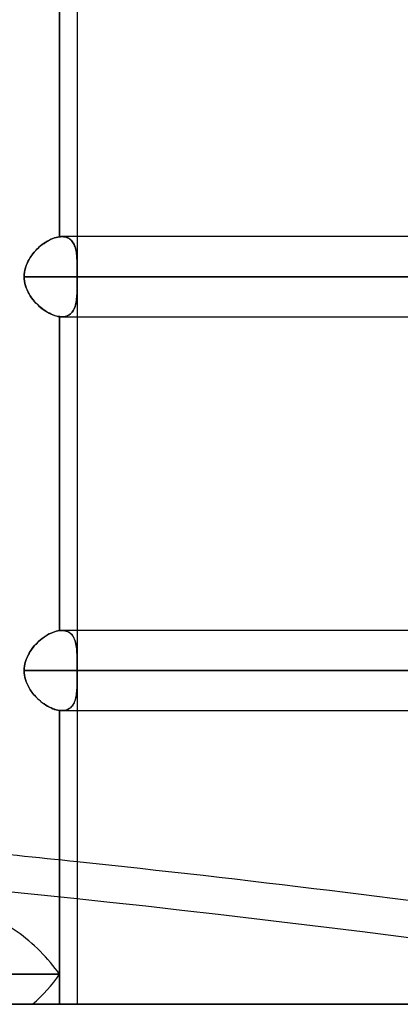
# Model space of a CAD drawing. Header units: millimetres. Extents: x -243 to 243, y -86 to 92.
# Tile 6 of 79: x -136 to -128, y 0 to 22. Entities that reach past the tile are written whole.
import ezdxf

# ---------------------------------------------------------------- set-up
doc = ezdxf.new("R2010")
doc.units = ezdxf.units.MM
doc.layers.add('MAIN-1', color=7, linetype='Continuous')

msp = doc.modelspace()

# ---------------------------------------------------------------- linework, layer by layer
at = {"layer": 'MAIN-1'}
for p, q in [((-135.039, 24.66), (-135.039, 16.383)), ((-135.432, 17.149), (-135.432, 24.165)), ((-135.432, 24.165), (-135.432, 17.149)), ((-135.039, 24.163), (-135.039, 17.152)), ((-135.894, 16.913), (-135.857, 16.945)), ((-135.855, 16.946), (-135.893, 16.914)), ((-135.857, 16.945), (-135.819, 16.975)), ((-135.818, 16.976), (-135.855, 16.946)), ((-135.819, 16.975), (-135.78, 17.003)), ((-135.779, 17.004), (-135.818, 16.976)), ((-135.78, 17.003), (-135.741, 17.029)), ((-135.74, 17.03), (-135.779, 17.004)), ((-135.741, 17.029), (-135.702, 17.053)), ((-135.701, 17.054), (-135.74, 17.03)), ((-135.702, 17.053), (-135.662, 17.075)), ((-135.661, 17.075), (-135.701, 17.054)), ((-135.662, 17.075), (-135.623, 17.094)), ((-135.622, 17.094), (-135.661, 17.075)), ((-135.623, 17.094), (-135.583, 17.11)), ((-135.583, 17.11), (-135.622, 17.094)), ((-135.544, 17.124), (-135.583, 17.11)), ((-135.583, 17.11), (-135.544, 17.124)), ((-135.506, 17.136), (-135.544, 17.124)), ((-135.544, 17.124), (-135.506, 17.135)), ((-135.468, 17.144), (-135.506, 17.136)), ((-135.506, 17.135), (-135.469, 17.144)), ((-135.469, 17.144), (-135.432, 17.149)), ((-135.432, 17.149), (-135.468, 17.144)), ((-135.424, 17.15), (-135.432, 17.149)), ((-135.432, 17.149), (-135.423, 17.15)), ((-135.415, 17.151), (-135.424, 17.15)), ((-135.423, 17.15), (-135.415, 17.151)), ((-135.407, 17.152), (-135.415, 17.151)), ((-135.415, 17.151), (-135.406, 17.152)), ((-135.398, 17.152), (-135.407, 17.152)), ((-135.406, 17.152), (-135.398, 17.152)), ((-135.39, 17.152), (-135.398, 17.152)), ((-135.398, 17.152), (-135.39, 17.152)), ((-135.382, 17.152), (-135.39, 17.152)), ((-135.39, 17.152), (-135.381, 17.152)), ((-135.352, 17.151), (-135.382, 17.152)), ((135.382, 17.152), (-135.382, 17.152)), ((135.382, 17.152), (-135.382, 17.152)), ((-135.381, 17.152), (-135.347, 17.151)), ((-135.323, 17.148), (-135.352, 17.151)), ((-135.347, 17.151), (-135.315, 17.146)), ((-135.297, 17.142), (-135.323, 17.148)), ((-135.315, 17.146), (-135.285, 17.139)), ((-135.271, 17.134), (-135.297, 17.142)), ((-135.285, 17.139), (-135.256, 17.129)), ((-135.247, 17.124), (-135.271, 17.134)), ((-135.256, 17.129), (-135.229, 17.115)), ((-135.224, 17.112), (-135.247, 17.124)), ((-135.229, 17.115), (-135.204, 17.099)), ((-135.203, 17.098), (-135.224, 17.112)), ((-135.204, 17.099), (-135.182, 17.081)), ((-135.183, 17.082), (-135.203, 17.098)), ((-135.165, 17.065), (-135.183, 17.082)), ((-135.182, 17.081), (-135.161, 17.06)), ((-135.148, 17.045), (-135.165, 17.065)), ((-135.161, 17.06), (-135.142, 17.036)), ((-135.133, 17.023), (-135.148, 17.045)), ((-135.142, 17.036), (-135.125, 17.011)), ((-135.119, 17), (-135.133, 17.023)), ((-135.125, 17.011), (-135.11, 16.983)), ((-135.107, 16.976), (-135.119, 17)), ((-135.11, 16.983), (-135.097, 16.953)), ((-135.096, 16.95), (-135.107, 16.976)), ((-135.097, 16.953), (-135.085, 16.922)), ((-135.086, 16.922), (-135.096, 16.95)), ((-135.039, 17.152), (-135.039, 16.383)), ((-136.088, 16.685), (-136.06, 16.727)), ((-136.059, 16.728), (-136.087, 16.686)), ((-136.06, 16.727), (-136.03, 16.767)), ((-136.029, 16.769), (-136.059, 16.728)), ((-136.03, 16.767), (-135.998, 16.806)), ((-135.997, 16.807), (-136.029, 16.769)), ((-135.998, 16.806), (-135.964, 16.843)), ((-135.963, 16.845), (-135.997, 16.807)), ((-135.964, 16.843), (-135.93, 16.879)), ((-135.929, 16.88), (-135.963, 16.845)), ((-135.93, 16.879), (-135.894, 16.913)), ((-135.893, 16.914), (-135.929, 16.88)), ((-135.077, 16.893), (-135.086, 16.922)), ((-135.085, 16.922), (-135.076, 16.888)), ((-135.069, 16.863), (-135.077, 16.893)), ((-135.076, 16.888), (-135.067, 16.854)), ((-135.063, 16.832), (-135.069, 16.863)), ((-135.067, 16.854), (-135.06, 16.818)), ((-135.057, 16.8), (-135.063, 16.832)), ((-135.06, 16.818), (-135.055, 16.78)), ((-135.053, 16.766), (-135.057, 16.8)), ((-135.055, 16.78), (-135.05, 16.742)), ((-135.049, 16.732), (-135.053, 16.766)), ((-135.05, 16.742), (-135.047, 16.702)), ((-135.046, 16.697), (-135.049, 16.732)), ((-136.178, 16.505), (-136.193, 16.457)), ((-136.193, 16.456), (-136.178, 16.504)), ((-136.159, 16.552), (-136.178, 16.505)), ((-136.178, 16.504), (-136.159, 16.551)), ((-136.137, 16.598), (-136.159, 16.552)), ((-136.159, 16.551), (-136.138, 16.597)), ((-136.138, 16.597), (-136.114, 16.642)), ((-136.113, 16.643), (-136.137, 16.598)), ((-136.114, 16.642), (-136.088, 16.685)), ((-136.087, 16.686), (-136.113, 16.643)), ((-135.047, 16.702), (-135.044, 16.66)), ((-135.044, 16.66), (-135.046, 16.697)), ((-135.042, 16.624), (-135.044, 16.66)), ((-135.044, 16.66), (-135.042, 16.617)), ((-135.041, 16.586), (-135.042, 16.624)), ((-135.042, 16.617), (-135.041, 16.573)), ((-135.04, 16.547), (-135.041, 16.586)), ((-135.041, 16.573), (-135.04, 16.528)), ((-135.039, 16.508), (-135.04, 16.547)), ((-135.04, 16.528), (-135.039, 16.481)), ((-135.039, 16.468), (-135.039, 16.508)), ((-136.22, 16.308), (-136.222, 16.257)), ((-136.222, 16.257), (-136.22, 16.307)), ((-136.215, 16.358), (-136.22, 16.308)), ((-136.22, 16.307), (-136.215, 16.357)), ((-136.206, 16.407), (-136.215, 16.358)), ((-136.215, 16.357), (-136.206, 16.407)), ((-136.193, 16.457), (-136.206, 16.407)), ((-136.206, 16.407), (-136.193, 16.456)), ((-135.039, 16.481), (-135.039, 16.433)), ((-135.039, 16.427), (-135.039, 16.468)), ((-135.039, 16.433), (-135.039, 16.385)), ((-135.039, 16.385), (-135.039, 16.427)), ((-135.039, 16.364), (-135.039, 16.385)), ((-135.039, 16.385), (-135.039, 16.364)), ((-135.039, 16.343), (-135.039, 16.364)), ((-135.039, 16.364), (-135.039, 16.343)), ((-135.039, 16.321), (-135.039, 16.343)), ((-135.039, 16.343), (-135.039, 16.321)), ((-135.039, 16.3), (-135.039, 16.321)), ((-135.039, 16.321), (-135.039, 16.3)), ((-135.039, 16.279), (-135.039, 16.3)), ((-135.039, 16.3), (-135.039, 16.279)), ((136.222, 16.257), (-136.222, 16.257)), ((-136.222, 16.257), (136.222, 16.257)), ((-136.222, 16.257), (-136.22, 16.207)), ((-136.22, 16.207), (-136.222, 16.257)), ((-136.22, 16.207), (-136.214, 16.157)), ((-136.215, 16.157), (-136.22, 16.207)), ((-136.205, 16.107), (-136.215, 16.157)), ((-136.214, 16.157), (-136.205, 16.107)), ((-136.205, 16.107), (-136.193, 16.058)), ((-136.193, 16.057), (-136.205, 16.107)), ((-135.039, 16.257), (-135.039, 16.279)), ((-135.039, 16.279), (-135.039, 16.257)), ((-135.039, 16.257), (135.039, 16.257)), ((-49.579, 16.257), (-135.039, 16.257)), ((-135.039, 16.257), (-135.039, 16.236)), ((-135.039, 16.236), (-135.039, 16.257)), ((-135.039, 16.236), (-135.039, 16.215)), ((-135.039, 16.215), (-135.039, 16.236)), ((-135.039, 16.215), (-135.039, 16.193)), ((-135.039, 16.194), (-135.039, 16.215)), ((-135.039, 16.173), (-135.039, 16.194)), ((-135.039, 16.193), (-135.039, 16.172)), ((-135.039, 16.152), (-135.039, 16.173)), ((-135.039, 16.172), (-135.039, 16.151)), ((-135.039, 16.131), (-135.039, 16.152)), ((-135.039, 16.151), (-135.039, 16.13)), ((-135.039, 16.132), (-135.039, 15.362)), ((-135.039, 16.132), (-135.039, 7.583)), ((-135.039, 16.086), (-135.039, 16.131)), ((-135.039, 16.13), (-135.039, 16.076)), ((-135.039, 16.042), (-135.039, 16.086)), ((-135.039, 16.076), (-135.039, 16.024)), ((-136.193, 16.058), (-136.177, 16.01)), ((-136.177, 16.009), (-136.193, 16.057)), ((-136.177, 16.01), (-136.159, 15.963)), ((-136.158, 15.961), (-136.177, 16.009)), ((-136.159, 15.963), (-136.137, 15.917)), ((-136.137, 15.915), (-136.158, 15.961)), ((-136.137, 15.917), (-136.114, 15.872)), ((-136.113, 15.871), (-136.137, 15.915)), ((-136.114, 15.872), (-136.087, 15.829)), ((-136.086, 15.827), (-136.113, 15.871)), ((-135.043, 15.876), (-135.045, 15.829)), ((-135.045, 15.836), (-135.043, 15.875)), ((-135.041, 15.924), (-135.043, 15.876)), ((-135.043, 15.875), (-135.041, 15.915)), ((-135.04, 15.973), (-135.041, 15.924)), ((-135.041, 15.915), (-135.04, 15.956)), ((-135.04, 15.998), (-135.039, 16.042)), ((-135.039, 16.024), (-135.04, 15.973)), ((-135.04, 15.956), (-135.04, 15.998)), ((-136.087, 15.829), (-136.059, 15.787)), ((-136.058, 15.785), (-136.086, 15.827)), ((-136.059, 15.787), (-136.029, 15.747)), ((-136.028, 15.745), (-136.058, 15.785)), ((-136.029, 15.747), (-135.997, 15.708)), ((-135.996, 15.706), (-136.028, 15.745)), ((-135.997, 15.708), (-135.964, 15.671)), ((-135.962, 15.669), (-135.996, 15.706)), ((-135.964, 15.671), (-135.929, 15.635)), ((-135.927, 15.634), (-135.962, 15.669)), ((-135.929, 15.635), (-135.893, 15.601)), ((-135.891, 15.6), (-135.927, 15.634)), ((-135.077, 15.623), (-135.087, 15.588)), ((-135.085, 15.594), (-135.076, 15.625)), ((-135.067, 15.66), (-135.077, 15.623)), ((-135.076, 15.625), (-135.068, 15.658)), ((-135.068, 15.658), (-135.061, 15.691)), ((-135.06, 15.7), (-135.067, 15.66)), ((-135.061, 15.691), (-135.056, 15.726)), ((-135.054, 15.741), (-135.06, 15.7)), ((-135.056, 15.726), (-135.051, 15.762)), ((-135.049, 15.784), (-135.054, 15.741)), ((-135.051, 15.762), (-135.048, 15.798)), ((-135.045, 15.829), (-135.049, 15.784)), ((-135.048, 15.798), (-135.045, 15.836)), ((-135.893, 15.601), (-135.856, 15.57)), ((-135.854, 15.568), (-135.891, 15.6)), ((-135.856, 15.57), (-135.818, 15.539)), ((-135.816, 15.538), (-135.854, 15.568)), ((-135.818, 15.539), (-135.78, 15.511)), ((-135.778, 15.51), (-135.816, 15.538)), ((-135.78, 15.511), (-135.741, 15.486)), ((-135.739, 15.484), (-135.778, 15.51)), ((-135.741, 15.486), (-135.702, 15.462)), ((-135.7, 15.461), (-135.739, 15.484)), ((-135.702, 15.462), (-135.662, 15.44)), ((-135.661, 15.44), (-135.7, 15.461)), ((-135.662, 15.44), (-135.623, 15.421)), ((-135.621, 15.421), (-135.661, 15.44)), ((-135.623, 15.421), (-135.583, 15.405)), ((-135.582, 15.404), (-135.621, 15.421)), ((-135.583, 15.405), (-135.544, 15.391)), ((-135.543, 15.39), (-135.582, 15.404)), ((-135.22, 15.405), (-135.248, 15.39)), ((-135.238, 15.395), (-135.215, 15.409)), ((-135.195, 15.423), (-135.22, 15.405)), ((-135.215, 15.409), (-135.192, 15.425)), ((-135.171, 15.444), (-135.195, 15.423)), ((-135.192, 15.425), (-135.172, 15.443)), ((-135.172, 15.443), (-135.154, 15.464)), ((-135.15, 15.468), (-135.171, 15.444)), ((-135.154, 15.464), (-135.137, 15.486)), ((-135.131, 15.494), (-135.15, 15.468)), ((-135.137, 15.486), (-135.121, 15.511)), ((-135.115, 15.523), (-135.131, 15.494)), ((-135.121, 15.511), (-135.108, 15.537)), ((-135.1, 15.554), (-135.115, 15.523)), ((-135.108, 15.537), (-135.096, 15.565)), ((-135.087, 15.588), (-135.1, 15.554)), ((-135.096, 15.565), (-135.085, 15.594)), ((-135.544, 15.391), (-135.506, 15.38)), ((-135.505, 15.379), (-135.543, 15.39)), ((-135.506, 15.38), (-135.469, 15.371)), ((-135.468, 15.371), (-135.505, 15.379)), ((-135.469, 15.371), (-135.432, 15.365)), ((-135.432, 15.365), (-135.468, 15.371)), ((-135.425, 15.365), (-135.432, 15.365)), ((-135.432, 8.35), (-135.432, 15.365)), ((-135.432, 15.365), (-135.432, 8.35)), ((-135.432, 15.365), (-135.425, 15.365)), ((-135.418, 15.364), (-135.425, 15.365)), ((-135.425, 15.365), (-135.418, 15.364)), ((-135.41, 15.363), (-135.418, 15.364)), ((-135.418, 15.364), (-135.41, 15.363)), ((-135.403, 15.363), (-135.41, 15.363)), ((-135.41, 15.363), (-135.403, 15.363)), ((-135.396, 15.363), (-135.403, 15.363)), ((-135.403, 15.363), (-135.396, 15.363)), ((-135.389, 15.363), (-135.396, 15.363)), ((-135.396, 15.363), (-135.389, 15.363)), ((-135.382, 15.362), (-135.389, 15.363)), ((-135.389, 15.363), (-135.382, 15.362)), ((-135.345, 15.364), (-135.382, 15.362)), ((-135.382, 15.362), (-135.35, 15.364)), ((-135.382, 15.362), (135.382, 15.362)), ((-135.382, 15.362), (135.382, 15.362)), ((-135.35, 15.364), (-135.32, 15.368)), ((-135.311, 15.369), (-135.345, 15.364)), ((-135.32, 15.368), (-135.291, 15.374)), ((-135.278, 15.378), (-135.311, 15.369)), ((-135.291, 15.374), (-135.264, 15.383)), ((-135.248, 15.39), (-135.278, 15.378)), ((-135.264, 15.383), (-135.238, 15.395)), ((-135.039, 15.362), (-135.039, 8.352)), ((-135.857, 8.145), (-135.894, 8.113)), ((-135.893, 8.114), (-135.855, 8.146)), ((-135.819, 8.175), (-135.857, 8.145)), ((-135.855, 8.146), (-135.818, 8.176)), ((-135.78, 8.203), (-135.819, 8.175)), ((-135.818, 8.176), (-135.779, 8.204)), ((-135.741, 8.229), (-135.78, 8.203)), ((-135.779, 8.204), (-135.74, 8.23)), ((-135.702, 8.253), (-135.741, 8.229)), ((-135.74, 8.23), (-135.701, 8.254)), ((-135.662, 8.275), (-135.702, 8.253)), ((-135.701, 8.254), (-135.661, 8.275)), ((-135.623, 8.294), (-135.662, 8.275)), ((-135.661, 8.275), (-135.622, 8.294)), ((-135.583, 8.31), (-135.623, 8.294)), ((-135.622, 8.294), (-135.583, 8.31)), ((-135.583, 8.31), (-135.544, 8.324)), ((-135.544, 8.324), (-135.583, 8.31)), ((-135.544, 8.324), (-135.506, 8.336)), ((-135.506, 8.335), (-135.544, 8.324)), ((-135.506, 8.336), (-135.468, 8.344)), ((-135.469, 8.344), (-135.506, 8.335)), ((-135.432, 8.35), (-135.469, 8.344)), ((-135.468, 8.344), (-135.432, 8.35)), ((-135.432, 8.35), (-135.424, 8.35)), ((-135.424, 8.35), (-135.432, 8.35)), ((-135.424, 8.35), (-135.415, 8.351)), ((-135.415, 8.351), (-135.424, 8.35)), ((-135.415, 8.351), (-135.407, 8.352)), ((-135.407, 8.352), (-135.415, 8.351)), ((-135.407, 8.352), (-135.398, 8.352)), ((-135.398, 8.352), (-135.407, 8.352)), ((-135.398, 8.352), (-135.39, 8.352)), ((-135.39, 8.352), (-135.398, 8.352)), ((-135.39, 8.352), (-135.382, 8.352)), ((-135.382, 8.352), (-135.39, 8.352)), ((-135.382, 8.352), (-135.347, 8.351)), ((-135.348, 8.351), (-135.382, 8.352)), ((135.382, 8.352), (-135.382, 8.352)), ((135.382, 8.352), (-135.382, 8.352)), ((-135.315, 8.346), (-135.348, 8.351)), ((-135.347, 8.351), (-135.315, 8.346)), ((-135.315, 8.346), (-135.285, 8.339)), ((-135.285, 8.339), (-135.315, 8.346)), ((-135.285, 8.339), (-135.256, 8.329)), ((-135.256, 8.329), (-135.285, 8.339)), ((-135.256, 8.329), (-135.229, 8.315)), ((-135.229, 8.315), (-135.256, 8.329)), ((-135.229, 8.315), (-135.205, 8.3)), ((-135.205, 8.299), (-135.229, 8.315)), ((-135.205, 8.3), (-135.182, 8.281)), ((-135.182, 8.281), (-135.205, 8.299)), ((-135.182, 8.281), (-135.161, 8.26)), ((-135.161, 8.26), (-135.182, 8.281)), ((-135.161, 8.26), (-135.142, 8.237)), ((-135.142, 8.236), (-135.161, 8.26)), ((-135.142, 8.237), (-135.126, 8.211)), ((-135.125, 8.211), (-135.142, 8.236)), ((-135.126, 8.211), (-135.111, 8.184)), ((-135.11, 8.183), (-135.125, 8.211)), ((-135.111, 8.184), (-135.097, 8.154)), ((-135.097, 8.153), (-135.11, 8.183)), ((-135.097, 8.154), (-135.086, 8.122)), ((-135.086, 8.122), (-135.097, 8.153)), ((-135.039, 8.352), (-135.039, 7.583)), ((-136.06, 7.927), (-136.088, 7.885)), ((-136.087, 7.886), (-136.059, 7.928)), ((-136.03, 7.967), (-136.06, 7.927)), ((-136.059, 7.928), (-136.029, 7.969)), ((-135.998, 8.006), (-136.03, 7.967)), ((-136.029, 7.969), (-135.997, 8.007)), ((-135.964, 8.043), (-135.998, 8.006)), ((-135.997, 8.007), (-135.963, 8.045)), ((-135.93, 8.079), (-135.964, 8.043)), ((-135.963, 8.045), (-135.929, 8.08)), ((-135.894, 8.113), (-135.93, 8.079)), ((-135.929, 8.08), (-135.893, 8.114)), ((-135.086, 8.122), (-135.076, 8.089)), ((-135.076, 8.088), (-135.086, 8.122)), ((-135.076, 8.089), (-135.067, 8.054)), ((-135.067, 8.054), (-135.076, 8.088)), ((-135.067, 8.054), (-135.06, 8.017)), ((-135.06, 8.018), (-135.067, 8.054)), ((-135.055, 7.98), (-135.06, 8.018)), ((-135.06, 8.017), (-135.055, 7.979)), ((-135.05, 7.942), (-135.055, 7.98)), ((-135.055, 7.979), (-135.05, 7.94)), ((-135.047, 7.902), (-135.05, 7.942)), ((-135.05, 7.94), (-135.046, 7.899)), ((-136.193, 7.657), (-136.178, 7.705)), ((-136.178, 7.704), (-136.193, 7.656)), ((-136.178, 7.705), (-136.159, 7.752)), ((-136.159, 7.751), (-136.178, 7.704)), ((-136.159, 7.752), (-136.137, 7.798)), ((-136.138, 7.797), (-136.159, 7.751)), ((-136.114, 7.842), (-136.138, 7.797)), ((-136.137, 7.798), (-136.113, 7.843)), ((-136.088, 7.885), (-136.114, 7.842)), ((-136.113, 7.843), (-136.087, 7.886)), ((-135.044, 7.86), (-135.047, 7.902)), ((-135.046, 7.899), (-135.044, 7.858)), ((-135.042, 7.817), (-135.044, 7.86)), ((-135.044, 7.858), (-135.042, 7.815)), ((-135.041, 7.773), (-135.042, 7.817)), ((-135.042, 7.815), (-135.04, 7.771)), ((-135.04, 7.728), (-135.041, 7.773)), ((-135.04, 7.771), (-135.04, 7.726)), ((-135.039, 7.681), (-135.04, 7.728)), ((-135.04, 7.726), (-135.039, 7.68)), ((-136.222, 7.457), (-136.22, 7.508)), ((-136.22, 7.507), (-136.222, 7.457)), ((-136.22, 7.508), (-136.215, 7.558)), ((-136.215, 7.557), (-136.22, 7.507)), ((-136.215, 7.558), (-136.206, 7.607)), ((-136.206, 7.607), (-136.215, 7.557)), ((-136.206, 7.607), (-136.193, 7.657)), ((-136.193, 7.656), (-136.206, 7.607)), ((-135.039, 7.633), (-135.039, 7.681)), ((-135.039, 7.68), (-135.039, 7.633)), ((-135.039, 7.633), (-135.039, 7.585)), ((-135.039, 7.585), (-135.039, 7.633)), ((-135.039, 7.585), (-135.039, 7.564)), ((-135.039, 7.564), (-135.039, 7.585)), ((-135.039, 7.564), (-135.039, 7.543)), ((-135.039, 7.543), (-135.039, 7.564)), ((-135.039, 7.543), (-135.039, 7.521)), ((-135.039, 7.521), (-135.039, 7.543)), ((-135.039, 7.521), (-135.039, 7.5)), ((-135.039, 7.5), (-135.039, 7.521)), ((-135.039, 7.5), (-135.039, 7.479)), ((-135.039, 7.479), (-135.039, 7.5)), ((136.222, 7.457), (-136.222, 7.457)), ((-136.222, 7.457), (136.222, 7.457)), ((-136.22, 7.407), (-136.222, 7.457)), ((-136.222, 7.457), (-136.22, 7.407)), ((-136.214, 7.357), (-136.22, 7.407)), ((-136.22, 7.407), (-136.215, 7.357)), ((-136.215, 7.357), (-136.205, 7.307)), ((-136.205, 7.307), (-136.214, 7.357)), ((-136.193, 7.258), (-136.205, 7.307)), ((-136.205, 7.307), (-136.193, 7.257)), ((-135.039, 7.479), (-135.039, 7.457)), ((-135.039, 7.457), (-135.039, 7.479)), ((-135.039, 7.457), (135.039, 7.457)), ((135.039, 7.457), (-135.039, 7.457)), ((-135.039, 7.436), (-135.039, 7.457)), ((-135.039, 7.457), (-135.039, 7.436)), ((-135.039, 7.415), (-135.039, 7.436)), ((-135.039, 7.436), (-135.039, 7.415)), ((-135.039, 7.393), (-135.039, 7.415)), ((-135.039, 7.415), (-135.039, 7.394)), ((-135.039, 7.394), (-135.039, 7.373)), ((-135.039, 7.372), (-135.039, 7.393)), ((-135.039, 7.373), (-135.039, 7.352)), ((-135.039, 7.351), (-135.039, 7.372)), ((-135.039, 7.352), (-135.039, 7.331)), ((-135.039, 7.33), (-135.039, 7.351)), ((-135.039, 7.332), (-135.039, 6.562)), ((-135.039, 7.332), (-135.039, 0)), ((-135.039, 7.331), (-135.039, 7.286)), ((-135.039, 7.284), (-135.039, 7.33)), ((-135.039, 7.286), (-135.039, 7.242)), ((-135.039, 7.239), (-135.039, 7.284)), ((-136.177, 7.21), (-136.193, 7.258)), ((-136.193, 7.257), (-136.177, 7.209)), ((-136.159, 7.163), (-136.177, 7.21)), ((-136.177, 7.209), (-136.158, 7.161)), ((-136.137, 7.117), (-136.159, 7.163)), ((-136.158, 7.161), (-136.137, 7.115)), ((-136.114, 7.072), (-136.137, 7.117)), ((-136.137, 7.115), (-136.113, 7.071)), ((-136.087, 7.029), (-136.114, 7.072)), ((-136.113, 7.071), (-136.086, 7.027)), ((-135.043, 7.075), (-135.045, 7.036)), ((-135.045, 7.029), (-135.043, 7.069)), ((-135.041, 7.115), (-135.043, 7.075)), ((-135.043, 7.069), (-135.041, 7.11)), ((-135.04, 7.156), (-135.041, 7.115)), ((-135.041, 7.11), (-135.04, 7.152)), ((-135.039, 7.242), (-135.04, 7.198)), ((-135.04, 7.195), (-135.039, 7.239)), ((-135.04, 7.198), (-135.04, 7.156)), ((-135.04, 7.152), (-135.04, 7.195)), ((-136.059, 6.987), (-136.087, 7.029)), ((-136.086, 7.027), (-136.058, 6.985)), ((-136.029, 6.947), (-136.059, 6.987)), ((-136.058, 6.985), (-136.028, 6.945)), ((-135.997, 6.908), (-136.029, 6.947)), ((-136.028, 6.945), (-135.996, 6.906)), ((-135.964, 6.871), (-135.997, 6.908)), ((-135.996, 6.906), (-135.962, 6.869)), ((-135.929, 6.835), (-135.964, 6.871)), ((-135.962, 6.869), (-135.927, 6.834)), ((-135.893, 6.801), (-135.929, 6.835)), ((-135.927, 6.834), (-135.891, 6.8)), ((-135.076, 6.825), (-135.085, 6.794)), ((-135.078, 6.818), (-135.07, 6.85)), ((-135.068, 6.858), (-135.076, 6.825)), ((-135.07, 6.85), (-135.063, 6.883)), ((-135.061, 6.891), (-135.068, 6.858)), ((-135.063, 6.883), (-135.057, 6.917)), ((-135.056, 6.926), (-135.061, 6.891)), ((-135.057, 6.917), (-135.052, 6.953)), ((-135.051, 6.962), (-135.056, 6.926)), ((-135.052, 6.953), (-135.049, 6.991)), ((-135.048, 6.998), (-135.051, 6.962)), ((-135.049, 6.991), (-135.045, 7.029)), ((-135.045, 7.036), (-135.048, 6.998)), ((-135.856, 6.77), (-135.893, 6.801)), ((-135.891, 6.8), (-135.854, 6.768)), ((-135.818, 6.739), (-135.856, 6.77)), ((-135.854, 6.768), (-135.816, 6.738)), ((-135.78, 6.711), (-135.818, 6.739)), ((-135.816, 6.738), (-135.778, 6.71)), ((-135.741, 6.686), (-135.78, 6.711)), ((-135.778, 6.71), (-135.739, 6.684)), ((-135.702, 6.662), (-135.741, 6.686)), ((-135.739, 6.684), (-135.7, 6.661)), ((-135.662, 6.64), (-135.702, 6.662)), ((-135.7, 6.661), (-135.661, 6.64)), ((-135.623, 6.621), (-135.662, 6.64)), ((-135.661, 6.64), (-135.621, 6.621)), ((-135.583, 6.605), (-135.623, 6.621)), ((-135.621, 6.621), (-135.582, 6.604)), ((-135.544, 6.591), (-135.583, 6.605)), ((-135.582, 6.604), (-135.543, 6.59)), ((-135.24, 6.594), (-135.216, 6.607)), ((-135.215, 6.609), (-135.238, 6.595)), ((-135.216, 6.607), (-135.195, 6.623)), ((-135.192, 6.625), (-135.215, 6.609)), ((-135.195, 6.623), (-135.174, 6.641)), ((-135.172, 6.643), (-135.192, 6.625)), ((-135.174, 6.641), (-135.156, 6.661)), ((-135.154, 6.664), (-135.172, 6.643)), ((-135.156, 6.661), (-135.139, 6.683)), ((-135.137, 6.686), (-135.154, 6.664)), ((-135.139, 6.683), (-135.124, 6.706)), ((-135.121, 6.711), (-135.137, 6.686)), ((-135.124, 6.706), (-135.11, 6.732)), ((-135.108, 6.737), (-135.121, 6.711)), ((-135.11, 6.732), (-135.098, 6.759)), ((-135.096, 6.765), (-135.108, 6.737)), ((-135.098, 6.759), (-135.087, 6.788)), ((-135.085, 6.794), (-135.096, 6.765)), ((-135.087, 6.788), (-135.078, 6.818)), ((-135.506, 6.58), (-135.544, 6.591)), ((-135.543, 6.59), (-135.505, 6.579)), ((-135.469, 6.571), (-135.506, 6.58)), ((-135.505, 6.579), (-135.468, 6.571)), ((-135.432, 6.565), (-135.469, 6.571)), ((-135.468, 6.571), (-135.432, 6.565)), ((-135.432, 6.565), (-135.425, 6.565)), ((-135.432, 0.671), (-135.432, 6.565)), ((-135.432, 6.565), (-135.432, 0.671)), ((-135.425, 6.565), (-135.432, 6.565)), ((-135.425, 6.565), (-135.418, 6.564)), ((-135.418, 6.564), (-135.425, 6.565)), ((-135.418, 6.564), (-135.41, 6.563)), ((-135.41, 6.563), (-135.418, 6.564)), ((-135.41, 6.563), (-135.403, 6.563)), ((-135.403, 6.563), (-135.41, 6.563)), ((-135.403, 6.563), (-135.396, 6.563)), ((-135.396, 6.563), (-135.403, 6.563)), ((-135.396, 6.563), (-135.389, 6.563)), ((-135.389, 6.563), (-135.396, 6.563)), ((-135.389, 6.563), (-135.382, 6.562)), ((-135.382, 6.562), (-135.389, 6.563)), ((-135.382, 6.562), (-135.35, 6.564)), ((-135.35, 6.564), (-135.382, 6.562)), ((-135.382, 6.562), (135.382, 6.562)), ((-135.382, 6.562), (135.382, 6.562)), ((-135.35, 6.564), (-135.321, 6.568)), ((-135.32, 6.568), (-135.35, 6.564)), ((-135.321, 6.568), (-135.292, 6.574)), ((-135.291, 6.574), (-135.32, 6.568)), ((-135.292, 6.574), (-135.265, 6.583)), ((-135.264, 6.583), (-135.291, 6.574)), ((-135.265, 6.583), (-135.24, 6.594)), ((-135.238, 6.595), (-135.264, 6.583)), ((-135.039, 6.562), (-135.039, 0)), ((-135.432, 0.671), (-142.394, 0.671)), ((-142.394, 0.671), (-135.432, 0.671)), ((-135.432, 0), (-135.432, 0.671)), ((-135.432, 0.671), (-135.432, 0)), ((-222.5, 0), (222.5, 0)), ((-188, 0), (188, 0)), ((188, 0), (-188, 0)), ((-136.034, 0), (-142.521, 0)), ((-137.331, 0), (-135.039, 0)), ((-135.432, 0), (-136.034, 0)), ((-222.5, 0), (222.5, 0)), ((-142.521, 0), (-136.034, 0)), ((-137.331, 0), (-135.039, 0)), ((-136.034, 0), (-135.432, 0))]:
    msp.add_line(p, q, dxfattribs=at)
for centre, major_axis, ratio, start_param, end_param in [((-120.512, -105.345), (181.638, -40.78), 0.559017, 1.386648, 1.952701), ((31.802, -37.405), (196.599, 115.558), 0.345492, 1.788027, 2.416345), ((-120.33, -104.536), (-181.638, 40.78), 0.559017, -1.365507, -1.350783), ((-120.33, -104.536), (-181.638, 40.78), 0.559017, -1.48886, -1.365507), ((-136.381, 0.671), (1.24, -1.24), 0.414214, 1.178097, 2.748894), ((-136.381, 0.671), (1.24, -1.24), 0.414214, 1.178097, 2.748894), ((-136.381, 0.671), (1.24, 1.24), 0.414214, -1.701696, -1.178097), ((-136.381, 0.671), (1.24, 1.24), 0.414214, -1.701696, -1.178097)]:
    msp.add_ellipse(centre, major_axis=major_axis, ratio=ratio, start_param=start_param, end_param=end_param, dxfattribs=at)

doc.saveas('drawing.dxf')
